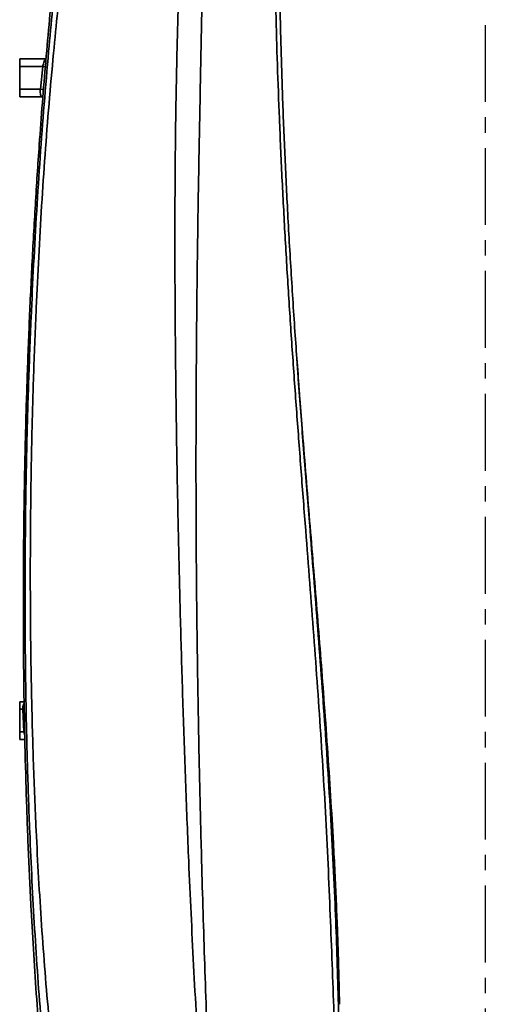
# Model space of a CAD drawing. Header units: millimetres. Extents: x -10540 to 6039, y -7467 to 6433.
# Tile 66 of 179: x -8534 to -8226, y 1527 to 2178. Entities that reach past the tile are written whole.
import ezdxf

# ---------------------------------------------------------------- set-up
doc = ezdxf.new("R2010")
doc.units = ezdxf.units.MM
doc.header["$LTSCALE"] = 8
doc.linetypes.add('CENTER', pattern=[10.16, 6.35, -1.27, 1.27, -1.27])
doc.layers.add('细实线层', color=7, linetype='Continuous')

msp = doc.modelspace()

# ---------------------------------------------------------------- linework, layer by layer
at = {"color": 7, "linetype": 'Continuous', "lineweight": 35}
for p, q in [((-8533.84, 2152.54), (-8516.44, 2152.54)), ((-8533.84, 2147.54), (-8533.84, 2152.54)), ((-8533.84, 2132.54), (-8533.84, 2147.54)), ((-8518.56, 2147.54), (-8533.84, 2147.54)), ((-8520.09, 2132.54), (-8518.56, 2147.54)), ((-8516.87, 2147.37), (-8518.56, 2147.54)), ((-8533.84, 2127.54), (-8533.84, 2132.54)), ((-8533.84, 2132.54), (-8520.09, 2132.54)), ((-8518.07, 2132.33), (-8520.09, 2132.54)), ((-8518.67, 2127.54), (-8533.84, 2127.54)), ((-8518.39, 2127.52), (-8518.67, 2127.54)), ((-8533.84, 1722.54), (-8533.84, 1727.54)), ((-8533.84, 1727.54), (-8530.87, 1727.54)), ((-8531.83, 1722.54), (-8533.84, 1722.54)), ((-8533.84, 1707.54), (-8533.84, 1722.54)), ((-8530.78, 1722.6), (-8531.83, 1722.54)), ((-8530.99, 1707.54), (-8531.83, 1722.54)), ((-8533.84, 1707.54), (-8530.99, 1707.54)), ((-8533.84, 1702.54), (-8533.84, 1707.54)), ((-8530.52, 1707.56), (-8530.99, 1707.54)), ((-8530.44, 1702.54), (-8533.84, 1702.54)), ((-8522.67, 1532.18), (-8522.68, 1532.35))]:
    msp.add_line(p, q, dxfattribs=at)
for points, knots in [([(-8410.84, 1417.11), (-8411.55, 1428.34), (-8412.97, 1450.79), (-8415.01, 1484.75), (-8416.96, 1518.88), (-8418.8, 1553.16), (-8420.51, 1587.56), (-8422.28, 1627.13), (-8424.06, 1671.93), (-8425.79, 1721.96), (-8427.28, 1772.07), (-8428.54, 1822.33), (-8429.6, 1872.73), (-8430.43, 1923.26), (-8430.98, 1973.77), (-8431.21, 2022.13), (-8431.12, 2068.33), (-8430.7, 2112.37), (-8429.87, 2156.34), (-8428.61, 2200.33), (-8426.72, 2244.3), (-8424.22, 2288.22), (-8421.27, 2331.98), (-8419.08, 2361.06), (-8417.95, 2375.58), (-8417.95, 2375.58)], [0, 0, 0, 0, 0.035973, 0.071963, 0.107968, 0.143979, 0.179984, 0.215966, 0.267929, 0.319905, 0.371886, 0.423854, 0.476171, 0.528497, 0.580823, 0.633141, 0.67884, 0.724547, 0.77025, 0.815945, 0.86195, 0.907966, 0.953988, 1, 1, 1, 1, 1]), ([(-8411.38, 2374.95), (-8411.46, 2360.51), (-8411.63, 2331.61), (-8411.92, 2288.14), (-8412.35, 2244.56), (-8413.04, 2200.78), (-8413.92, 2156.81), (-8414.78, 2112.67), (-8415.6, 2068.46), (-8416.31, 2022.27), (-8416.85, 1974.1), (-8417.18, 1923.95), (-8417.26, 1873.8), (-8417.06, 1823.55), (-8416.58, 1773.21), (-8415.82, 1722.82), (-8414.81, 1672.5), (-8413.68, 1627.54), (-8412.54, 1587.93), (-8411.46, 1553.64), (-8410.29, 1519.41), (-8409.07, 1485.27), (-8407.79, 1451.24), (-8406.8, 1428.73), (-8406.3, 1417.48)], [0, 0, 0, 0, 0.045714, 0.091434, 0.137149, 0.182857, 0.228806, 0.274763, 0.320722, 0.366674, 0.418657, 0.47065, 0.522642, 0.574625, 0.626943, 0.679275, 0.731602, 0.783915, 0.819847, 0.855782, 0.891713, 0.927808, 0.963908, 1, 1, 1, 1]), ([(-8362.84, 2324.25), (-8362.82, 2311.7), (-8362.8, 2286.63), (-8362.59, 2248.65), (-8362.12, 2210.44), (-8361.34, 2171.96), (-8360.21, 2133.25), (-8358.71, 2094.39), (-8356.79, 2054.16), (-8354.42, 2012.6), (-8352.15, 1977.27), (-8350.62, 1956.23), (-8350.13, 1949.48)], [0, 0, 0, 0, 0.103116, 0.20606, 0.308936, 0.411855, 0.514927, 0.617996, 0.720835, 0.833811, 0.946738, 1, 1, 1, 1]), ([(-8505.94, 1392.02), (-8507.29, 1402.03), (-8510, 1422.04), (-8513.54, 1452.4), (-8516.72, 1483.03), (-8519.5, 1514.09), (-8521.92, 1545.52), (-8524, 1577.27), (-8525.76, 1609.18), (-8527.37, 1644.56), (-8528.73, 1683.45), (-8529.72, 1725.84), (-8530.25, 1768.33), (-8530.34, 1810.88), (-8529.99, 1853.48), (-8529.2, 1896.09), (-8527.99, 1938.72), (-8526.44, 1978.92), (-8524.64, 2016.69), (-8522.65, 2052.02), (-8520.35, 2087.29), (-8517.71, 2122.46), (-8514.93, 2155.2), (-8512.07, 2185.51), (-8509.16, 2213.38), (-8506.24, 2238.82), (-8503.33, 2261.78), (-8500.52, 2282.34), (-8497.53, 2302.74), (-8495.4, 2316.22), (-8494.33, 2322.96)], [0, 0, 0, 0, 0.033778, 0.06757, 0.101357, 0.135128, 0.169333, 0.203549, 0.237768, 0.271978, 0.316962, 0.361961, 0.406962, 0.45195, 0.496924, 0.541909, 0.586893, 0.631866, 0.669223, 0.706599, 0.743975, 0.781338, 0.818685, 0.848721, 0.878764, 0.908794, 0.931586, 0.954388, 0.977198, 1, 1, 1, 1]), ([(-8489.17, 2319.69), (-8490.37, 2313.14), (-8492.79, 2300.04), (-8496.13, 2280.22), (-8499.25, 2260.21), (-8502.44, 2237.61), (-8505.61, 2212.33), (-8508.72, 2184.41), (-8511.68, 2154.57), (-8514.49, 2122.83), (-8517.09, 2089.21), (-8519.36, 2055.48), (-8521.3, 2021.7), (-8523.08, 1985.08), (-8524.63, 1945.63), (-8525.83, 1903.37), (-8526.58, 1861.1), (-8526.88, 1818.17), (-8526.72, 1774.6), (-8526.03, 1730.4), (-8524.82, 1686.31), (-8523.21, 1646.53), (-8521.36, 1611.03), (-8519.41, 1579.79), (-8517.12, 1548.7), (-8514.46, 1517.67), (-8511.37, 1486.76), (-8507.8, 1456.04), (-8503.82, 1425.6), (-8500.77, 1405.54), (-8499.25, 1395.52)], [0, 0, 0, 0, 0.022449, 0.044906, 0.067355, 0.089793, 0.12011, 0.150441, 0.180765, 0.216705, 0.252661, 0.288629, 0.324599, 0.360549, 0.405419, 0.4503, 0.495182, 0.540053, 0.587138, 0.634237, 0.681333, 0.728414, 0.76215, 0.795896, 0.829638, 0.86337, 0.897516, 0.931678, 0.965847, 1, 1, 1, 1]), ([(-8325.27, 1501.66), (-8325.63, 1512.35), (-8326.35, 1533.73), (-8327.61, 1566.11), (-8328.9, 1599.18), (-8330.4, 1632.97), (-8332.27, 1667.42), (-8334.4, 1701.97), (-8336.76, 1736.58), (-8339.29, 1771.25), (-8341.94, 1805.98), (-8344.75, 1842.15), (-8347.67, 1879.75), (-8350.62, 1918.73), (-8353.42, 1957.68), (-8356.01, 1996.59), (-8358.34, 2035.48), (-8360.38, 2074.33), (-8362.05, 2112.06), (-8363.39, 2148.59), (-8364.43, 2183.89), (-8365.24, 2218.97), (-8365.87, 2253.81), (-8366.37, 2288.46), (-8366.67, 2311.36), (-8366.83, 2322.81)], [0, 0, 0, 0, 0.039983, 0.079938, 0.119913, 0.161819, 0.203749, 0.245626, 0.287481, 0.329342, 0.371227, 0.413152, 0.460139, 0.507076, 0.553972, 0.600844, 0.647715, 0.694617, 0.741591, 0.784726, 0.827799, 0.870823, 0.913839, 0.956886, 1, 1, 1, 1]), ([(-8498.05, 2312.43), (-8499.33, 2303.75), (-8501.9, 2286.37), (-8505.36, 2259.84), (-8508.55, 2232.98), (-8511.47, 2205.85), (-8514.15, 2178.53), (-8516.61, 2151.06), (-8518.86, 2123.48), (-8521.2, 2091.82), (-8523.54, 2056.07), (-8525.77, 2016.22), (-8527.62, 1976.33), (-8529.11, 1936.4), (-8530.24, 1896.47), (-8531, 1857.07), (-8531.4, 1818.23), (-8531.46, 1779.96), (-8531.17, 1741.73), (-8530.53, 1703.58), (-8529.51, 1665.52), (-8528.12, 1627.58), (-8526.46, 1592.49), (-8524.6, 1560.25), (-8522.62, 1530.84), (-8520.35, 1501.6), (-8517.76, 1472.59), (-8514.82, 1443.83), (-8511.54, 1415.38), (-8509.05, 1396.63), (-8507.8, 1387.26)], [0, 0, 0, 0, 0.029577, 0.059153, 0.08873, 0.118306, 0.147884, 0.177461, 0.207039, 0.236617, 0.279027, 0.321437, 0.363847, 0.406258, 0.448668, 0.491079, 0.531793, 0.572507, 0.613221, 0.653935, 0.694648, 0.735362, 0.776076, 0.808065, 0.840055, 0.872044, 0.904033, 0.936022, 0.96801, 1, 1, 1, 1]), ([(-8518.56, 2147.54), (-8518.5, 2147.86), (-8518.33, 2148.78), (-8517.9, 2150.18), (-8517.33, 2151.48), (-8516.73, 2152.36), (-8516.39, 2152.48), (-8516.22, 2152.54)], [0, 0, 0, 0, 0.121313, 0.340101, 0.561572, 0.781384, 1, 1, 1, 1]), ([(-8518.67, 2127.54), (-8518.86, 2127.58), (-8519.27, 2127.66), (-8519.8, 2128.34), (-8520.16, 2129.46), (-8520.3, 2130.93), (-8520.16, 2132), (-8520.09, 2132.54)], [0, 0, 0, 0, 0.186396, 0.398017, 0.600085, 0.799973, 1, 1, 1, 1]), ([(-8348.53, 1927.92), (-8348.53, 1927.92), (-8348.53, 1927.92), (-8348.56, 1928.34), (-8348.71, 1930.22), (-8348.95, 1933.33), (-8349.26, 1937.51), (-8349.66, 1942.76), (-8350.06, 1948.09), (-8350.33, 1951.91), (-8350.44, 1953.42)], [0, 0, 0, 0, 0.000001, 0.14784, 0.299964, 0.447765, 0.599838, 0.747809, 0.900051, 1, 1, 1, 1]), ([(-8350.13, 1949.48), (-8349.59, 1941.92), (-8348.04, 1920.05), (-8345.22, 1883.83), (-8342.02, 1843.56), (-8339.02, 1806), (-8336.29, 1771.18), (-8333.68, 1736.4), (-8331.23, 1701.67), (-8328.99, 1666.99), (-8327.02, 1632.39), (-8325.43, 1599.36), (-8324.19, 1567.97), (-8323.27, 1538.26), (-8322.61, 1508.79), (-8322.18, 1479.57), (-8321.94, 1450.62), (-8321.85, 1421.94), (-8321.84, 1393.52), (-8321.84, 1374.65), (-8321.84, 1365.22)], [0, 0, 0, 0, 0.0379615, 0.1098566, 0.1818473, 0.2402627, 0.2986407, 0.3570052, 0.4153854, 0.4738183, 0.5323481, 0.5908632, 0.6419973, 0.6931014, 0.7442051, 0.7953443, 0.8465466, 0.8977257, 0.9488709, 1, 1, 1, 1]), ([(-8322.29, 1527.44), (-8322.4, 1532.73), (-8322.62, 1543.62), (-8323.1, 1560.36), (-8323.71, 1577.9), (-8324.45, 1596.12), (-8325.32, 1614.93), (-8326.53, 1638.05), (-8328.15, 1665.53), (-8330.27, 1697.37), (-8333.23, 1738.37), (-8337.18, 1788.32), (-8342.03, 1846.91), (-8345.85, 1893.47), (-8347.95, 1920.43), (-8348.53, 1927.92)], [0, 0, 0, 0, 0.039549, 0.081375, 0.125178, 0.170697, 0.217677, 0.265895, 0.343703, 0.423396, 0.504413, 0.650895, 0.797912, 0.943808, 1, 1, 1, 1]), ([(-8531.83, 1722.54), (-8531.84, 1722.79), (-8531.89, 1723.5), (-8531.77, 1724.29), (-8531.49, 1725.34), (-8531.22, 1726.02), (-8530.88, 1726.33), (-8530.85, 1726.35)], [0, 0, 0, 0, 0.165352, 0.473674, 0.538213, 0.962939, 1, 1, 1, 1]), ([(-8530.5, 1705.51), (-8530.56, 1705.65), (-8530.82, 1706.24), (-8530.91, 1706.98), (-8530.99, 1707.54)], [0, 0, 0, 0, 0.241313, 1, 1, 1, 1])]:
    msp.add_open_spline(points, degree=3, knots=knots, dxfattribs=at)
at = {"layer": '细实线层', "color": 4, "linetype": 'CENTER'}
msp.add_line((-8225.84, 2662.54), (-8225.84, 594.95), dxfattribs=at)

doc.saveas('drawing.dxf')
